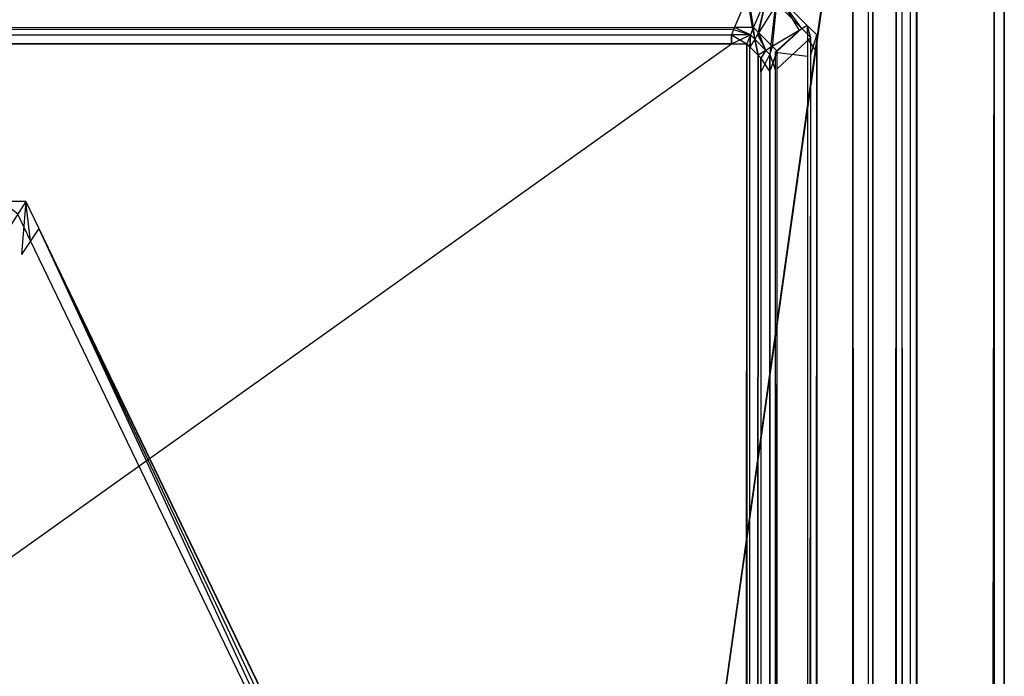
# Model space of a CAD drawing. Extents: x 0 to 0.8, y -0.501 to 0.
# Tile 108 of 109: x 0.78949 to 0.8, y -0.01061 to -0.0036. Entities that reach past the tile are written whole.
import ezdxf

# ---------------------------------------------------------------- set-up
doc = ezdxf.new("R2010")
doc.units = 0
for name, color, linetype in [('L0_KORPUS1_0', 7, 'CONTINUOUS'), ('L11_ABDECKPL_0___REPLACEMTFOREM', 7, 'CONTINUOUS'), ('L16_FL_CHE_7___REPLACEMTFOREMPT', 7, 'CONTINUOUS'), ('L17_FL_CHE_5___REPLACEMTFOREMPT', 7, 'CONTINUOUS')]:
    doc.layers.add(name, color=color, linetype=linetype)

msp = doc.modelspace()

# ---------------------------------------------------------------- linework, layer by layer
at = {"layer": 'L0_KORPUS1_0', "color": 8}
for points, invisible_edges in [([(0.797268, -0.003326, 0.000436), (0.1, -0.003682, 0.00008), (0.1, -0.003326, 0.000436), (0.797268, -0.003326, 0.000436)], 13), ([(0.1, -0.003682, 0.00008), (0.797268, -0.003326, 0.000436), (0.797121, -0.003682, 0.000079), (0.1, -0.003682, 0.00008)], 14), ([(0.797111, -0.003705, 0.007633), (0.1, -0.003361, 0.007289), (0.1, -0.003705, 0.007633), (0.797111, -0.003705, 0.007633)], 13), ([(0.1, -0.003361, 0.007289), (0.797111, -0.003705, 0.007633), (0.797254, -0.003361, 0.007289), (0.1, -0.003361, 0.007289)], 14), ([(0.797314, -0.003705, 0.007633), (0.797254, -0.003361, 0.007289), (0.797111, -0.003705, 0.007633), (0.797314, -0.003705, 0.007633)], 13), ([(0.797268, -0.003326, 0.000436), (0.797324, -0.003682, 0.000079), (0.797121, -0.003682, 0.000079), (0.797268, -0.003326, 0.000436)], 13), ([(0.797254, -0.003361, 0.007289), (0.797314, -0.003705, 0.007633), (0.797457, -0.003361, 0.007289), (0.797254, -0.003361, 0.007289)], 14), ([(0.797324, -0.003682, 0.000079), (0.797268, -0.003326, 0.000436), (0.797472, -0.003326, 0.000436), (0.797324, -0.003682, 0.000079)], 14), ([(0.797367, -0.003758, 0.007633), (0.797457, -0.003361, 0.007289), (0.797314, -0.003705, 0.007633), (0.797367, -0.003758, 0.007633)], 13), ([(0.797472, -0.003326, 0.000436), (0.797379, -0.003738, 0.000079), (0.797324, -0.003682, 0.000079), (0.797472, -0.003326, 0.000436)], 13), ([(0.797457, -0.003361, 0.007289), (0.797367, -0.003758, 0.007633), (0.797554, -0.003458, 0.007289), (0.797457, -0.003361, 0.007289)], 14), ([(0.797379, -0.003738, 0.000079), (0.797472, -0.003326, 0.000436), (0.797573, -0.003427, 0.000436), (0.797379, -0.003738, 0.000079)], 14), ([(0.797506, -0.003896, 0.007633), (0.797554, -0.003458, 0.007289), (0.797367, -0.003758, 0.007633), (0.797506, -0.003896, 0.007633)], 13), ([(0.797573, -0.003427, 0.000436), (0.797526, -0.003884, 0.000079), (0.797379, -0.003738, 0.000079), (0.797573, -0.003427, 0.000436)], 13), ([(0.797554, -0.003458, 0.007289), (0.797506, -0.003896, 0.007633), (0.797809, -0.003713, 0.007289), (0.797554, -0.003458, 0.007289)], 14), ([(0.797526, -0.003884, 0.000079), (0.797573, -0.003427, 0.000436), (0.79784, -0.003694, 0.000436), (0.797526, -0.003884, 0.000079)], 14), ([(0.797809, -0.003713, 0.007289), (0.797608, -0.003372, 0.00719), (0.797554, -0.003458, 0.007289), (0.797809, -0.003713, 0.007289)], 13), ([(0.797608, -0.003372, 0.0005), (0.79784, -0.003694, 0.000436), (0.797573, -0.003427, 0.000436), (0.797608, -0.003372, 0.0005)], 13), ([(0.797608, -0.003372, 0.007018), (0.797896, -0.00366, 0.00719), (0.797896, -0.00366, 0.007018), (0.797608, -0.003372, 0.007018)], 13), ([(0.797896, -0.00366, 0.00719), (0.797608, -0.003372, 0.007018), (0.797608, -0.003372, 0.00719), (0.797896, -0.00366, 0.00719)], 14), ([(0.797608, -0.003372, 0.00719), (0.797809, -0.003713, 0.007289), (0.797896, -0.00366, 0.00719), (0.797608, -0.003372, 0.00719)], 14), ([(0.797608, -0.003372, 0.000565), (0.797896, -0.00366, 0.007018), (0.797896, -0.00366, 0.000565), (0.797608, -0.003372, 0.000565)], 13), ([(0.797896, -0.00366, 0.007018), (0.797608, -0.003372, 0.000565), (0.797608, -0.003372, 0.007018), (0.797896, -0.00366, 0.007018)], 14), ([(0.797608, -0.003372, 0.0005), (0.797896, -0.00366, 0.000565), (0.797896, -0.00366, 0.0005), (0.797608, -0.003372, 0.0005)], 13), ([(0.797896, -0.00366, 0.000565), (0.797608, -0.003372, 0.0005), (0.797608, -0.003372, 0.000565), (0.797896, -0.00366, 0.000565)], 14), ([(0.79784, -0.003694, 0.000436), (0.797608, -0.003372, 0.0005), (0.797896, -0.00366, 0.0005), (0.79784, -0.003694, 0.000436)], 14), ([(0.797899, -0.003803, 0.007289), (0.797896, -0.00366, 0.00719), (0.797809, -0.003713, 0.007289), (0.797899, -0.003803, 0.007289)], 13), ([(0.797896, -0.00366, 0.0005), (0.797934, -0.003788, 0.000436), (0.79784, -0.003694, 0.000436), (0.797896, -0.00366, 0.0005)], 13), ([(0.797896, -0.00366, 0.007018), (0.797998, -0.003762, 0.00719), (0.797998, -0.003762, 0.007018), (0.797896, -0.00366, 0.007018)], 13), ([(0.797998, -0.003762, 0.00719), (0.797896, -0.00366, 0.007018), (0.797896, -0.00366, 0.00719), (0.797998, -0.003762, 0.00719)], 14), ([(0.797896, -0.00366, 0.00719), (0.797899, -0.003803, 0.007289), (0.797998, -0.003762, 0.00719), (0.797896, -0.00366, 0.00719)], 14), ([(0.797896, -0.00366, 0.000565), (0.797998, -0.003762, 0.007018), (0.797998, -0.003762, 0.000565), (0.797896, -0.00366, 0.000565)], 13), ([(0.797998, -0.003762, 0.007018), (0.797896, -0.00366, 0.000565), (0.797896, -0.00366, 0.007018), (0.797998, -0.003762, 0.007018)], 14), ([(0.797896, -0.00366, 0.0005), (0.797998, -0.003762, 0.000565), (0.797998, -0.003762, 0.0005), (0.797896, -0.00366, 0.0005)], 13), ([(0.797998, -0.003762, 0.000565), (0.797896, -0.00366, 0.0005), (0.797896, -0.00366, 0.000565), (0.797998, -0.003762, 0.000565)], 14), ([(0.797934, -0.003788, 0.000436), (0.797896, -0.00366, 0.0005), (0.797998, -0.003762, 0.0005), (0.797934, -0.003788, 0.000436)], 14), ([(0.797121, -0.003682, 0.000079), (0.1, -0.003762), (0.1, -0.003682, 0.00008), (0.797121, -0.003682, 0.000079)], 13), ([(0.1, -0.003762), (0.797121, -0.003682, 0.000079), (0.797088, -0.003762), (0.1, -0.003762)], 14), ([(0.797088, -0.003762, 0.00769), (0.1, -0.003705, 0.007633), (0.1, -0.003762, 0.00769), (0.797088, -0.003762, 0.00769)], 13), ([(0.1, -0.003705, 0.007633), (0.797088, -0.003762, 0.00769), (0.797111, -0.003705, 0.007633), (0.1, -0.003705, 0.007633)], 14), ([(0.797088, -0.003762), (0.1, -0.003856), (0.1, -0.003762), (0.797088, -0.003762)], 13), ([(0.1, -0.003856), (0.797088, -0.003762), (0.797088, -0.003856), (0.1, -0.003856)], 14), ([(0.797088, -0.003857, 0.00769), (0.1, -0.003762, 0.00769), (0.1, -0.003857, 0.00769), (0.797088, -0.003857, 0.00769)], 13), ([(0.1, -0.003762, 0.00769), (0.797088, -0.003857, 0.00769), (0.797088, -0.003762, 0.00769), (0.1, -0.003762, 0.00769)], 14), ([(0.797121, -0.003682, 0.000079), (0.797291, -0.003762), (0.797088, -0.003762), (0.797121, -0.003682, 0.000079)], 13), ([(0.797291, -0.003762, 0.00769), (0.797111, -0.003705, 0.007633), (0.797088, -0.003762, 0.00769), (0.797291, -0.003762, 0.00769)], 13), ([(0.797291, -0.003762), (0.797088, -0.003856), (0.797088, -0.003762), (0.797291, -0.003762)], 13), ([(0.797088, -0.003856), (0.797291, -0.003762), (0.797252, -0.003856), (0.797088, -0.003856)], 14), ([(0.797251, -0.003857, 0.00769), (0.797088, -0.003762, 0.00769), (0.797088, -0.003857, 0.00769), (0.797251, -0.003857, 0.00769)], 13), ([(0.797088, -0.003762, 0.00769), (0.797251, -0.003857, 0.00769), (0.797291, -0.003762, 0.00769), (0.797088, -0.003762, 0.00769)], 14), ([(0.797111, -0.003705, 0.007633), (0.797291, -0.003762, 0.00769), (0.797314, -0.003705, 0.007633), (0.797111, -0.003705, 0.007633)], 14), ([(0.797291, -0.003762), (0.797121, -0.003682, 0.000079), (0.797324, -0.003682, 0.000079), (0.797291, -0.003762)], 14), ([(0.797284, -0.003891, 0.00769), (0.797291, -0.003762, 0.00769), (0.797251, -0.003857, 0.00769), (0.797284, -0.003891, 0.00769)], 13), ([(0.797291, -0.003762), (0.797285, -0.003889), (0.797252, -0.003856), (0.797291, -0.003762)], 13), ([(0.797291, -0.003762, 0.00769), (0.797284, -0.003891, 0.00769), (0.797336, -0.003807, 0.00769), (0.797291, -0.003762, 0.00769)], 14), ([(0.797285, -0.003889), (0.797291, -0.003762), (0.797336, -0.003807), (0.797285, -0.003889)], 14), ([(0.797324, -0.003682, 0.000079), (0.797336, -0.003807), (0.797291, -0.003762), (0.797324, -0.003682, 0.000079)], 13), ([(0.797336, -0.003807, 0.00769), (0.797314, -0.003705, 0.007633), (0.797291, -0.003762, 0.00769), (0.797336, -0.003807, 0.00769)], 13), ([(0.797314, -0.003705, 0.007633), (0.797336, -0.003807, 0.00769), (0.797367, -0.003758, 0.007633), (0.797314, -0.003705, 0.007633)], 14), ([(0.797336, -0.003807), (0.797324, -0.003682, 0.000079), (0.797379, -0.003738, 0.000079), (0.797336, -0.003807)], 14), ([(0.797379, -0.003738, 0.000079), (0.797456, -0.003927), (0.797336, -0.003807), (0.797379, -0.003738, 0.000079)], 13), ([(0.797456, -0.003927, 0.00769), (0.797367, -0.003758, 0.007633), (0.797336, -0.003807, 0.00769), (0.797456, -0.003927, 0.00769)], 13), ([(0.797367, -0.003758, 0.007633), (0.797456, -0.003927, 0.00769), (0.797506, -0.003896, 0.007633), (0.797367, -0.003758, 0.007633)], 14), ([(0.797456, -0.003927), (0.797379, -0.003738, 0.000079), (0.797526, -0.003884, 0.000079), (0.797456, -0.003927)], 14), ([(0.797555, -0.003945, 0.007633), (0.797809, -0.003713, 0.007289), (0.797506, -0.003896, 0.007633), (0.797555, -0.003945, 0.007633)], 13), ([(0.79784, -0.003694, 0.000436), (0.797577, -0.003936, 0.000079), (0.797526, -0.003884, 0.000079), (0.79784, -0.003694, 0.000436)], 13), ([(0.797809, -0.003713, 0.007289), (0.797555, -0.003945, 0.007633), (0.797899, -0.003803, 0.007289), (0.797809, -0.003713, 0.007289)], 14), ([(0.797577, -0.003936, 0.000079), (0.79784, -0.003694, 0.000436), (0.797934, -0.003788, 0.000436), (0.797577, -0.003936, 0.000079)], 14), ([(0.797899, -0.003803, 0.007289), (0.797998, -0.003948, 0.00719), (0.797998, -0.003762, 0.00719), (0.797899, -0.003803, 0.007289)], 14), ([(0.797998, -0.003762, 0.0005), (0.797934, -0.003975, 0.000436), (0.797934, -0.003788, 0.000436), (0.797998, -0.003762, 0.0005)], 13), ([(0.797934, -0.003975, 0.000436), (0.797998, -0.003762, 0.0005), (0.797998, -0.003948, 0.0005), (0.797934, -0.003975, 0.000436)], 14), ([(0.797998, -0.003948, 0.000565), (0.797998, -0.003762, 0.007018), (0.797998, -0.003948, 0.007018), (0.797998, -0.003948, 0.000565)], 13), ([(0.797998, -0.003762, 0.007018), (0.797998, -0.003948, 0.000565), (0.797998, -0.003762, 0.000565), (0.797998, -0.003762, 0.007018)], 14), ([(0.797998, -0.003948, 0.007018), (0.797998, -0.003762, 0.00719), (0.797998, -0.003948, 0.00719), (0.797998, -0.003948, 0.007018)], 13), ([(0.797998, -0.003762, 0.00719), (0.797998, -0.003948, 0.007018), (0.797998, -0.003762, 0.007018), (0.797998, -0.003762, 0.00719)], 14), ([(0.797998, -0.003948, 0.0005), (0.797998, -0.003762, 0.000565), (0.797998, -0.003948, 0.000565), (0.797998, -0.003948, 0.0005)], 13), ([(0.797998, -0.003762, 0.000565), (0.797998, -0.003948, 0.0005), (0.797998, -0.003762, 0.0005), (0.797998, -0.003762, 0.000565)], 14), ([(0.797088, -0.003856), (0.1, -0.500668), (0.1, -0.003856), (0.797088, -0.003856)], 13), ([(0.1, -0.500668), (0.797088, -0.003856), (0.797091, -0.500668), (0.1, -0.500668)], 10), ([(0.797091, -0.500666, 0.00769), (0.1, -0.003857, 0.00769), (0.1, -0.500666, 0.00769), (0.797091, -0.500666, 0.00769)], 13), ([(0.1, -0.003857, 0.00769), (0.797091, -0.500666, 0.00769), (0.797088, -0.003857, 0.00769), (0.1, -0.003857, 0.00769)], 10), ([(0.797091, -0.500668), (0.797088, -0.003856), (0.797252, -0.003856), (0.797091, -0.500668)], 13), ([(0.797088, -0.003857, 0.00769), (0.797091, -0.500666, 0.00769), (0.797251, -0.003857, 0.00769), (0.797088, -0.003857, 0.00769)], 13), ([(0.797091, -0.500668), (0.797252, -0.003856), (0.797252, -0.500668), (0.797091, -0.500668)], 10), ([(0.797251, -0.003857, 0.00769), (0.797091, -0.500666, 0.00769), (0.797251, -0.500666, 0.00769), (0.797251, -0.003857, 0.00769)], 10), ([(0.797251, -0.003857, 0.00769), (0.797251, -0.500666, 0.00769), (0.797288, -0.500629, 0.00769), (0.797251, -0.003857, 0.00769)], 13), ([(0.797251, -0.003857, 0.00769), (0.797288, -0.500629, 0.00769), (0.797284, -0.003891, 0.00769), (0.797251, -0.003857, 0.00769)], 10), ([(0.797252, -0.500668), (0.797252, -0.003856), (0.797285, -0.003889), (0.797252, -0.500668)], 13), ([(0.797372, -0.003978, 0.00769), (0.797336, -0.003807, 0.00769), (0.797284, -0.003891, 0.00769), (0.797372, -0.003978, 0.00769)], 13), ([(0.797336, -0.003807), (0.797373, -0.003977), (0.797285, -0.003889), (0.797336, -0.003807)], 13), ([(0.797336, -0.003807, 0.00769), (0.797372, -0.003978, 0.00769), (0.797456, -0.003927, 0.00769), (0.797336, -0.003807, 0.00769)], 14), ([(0.797373, -0.003977), (0.797336, -0.003807), (0.797456, -0.003927), (0.797373, -0.003977)], 14), ([(0.797526, -0.003884, 0.000079), (0.797498, -0.003969), (0.797456, -0.003927), (0.797526, -0.003884, 0.000079)], 13), ([(0.797498, -0.003969), (0.797526, -0.003884, 0.000079), (0.797577, -0.003936, 0.000079), (0.797498, -0.003969)], 14), ([(0.797555, -0.003945, 0.007633), (0.797899, -0.003989, 0.007289), (0.797899, -0.003803, 0.007289), (0.797555, -0.003945, 0.007633)], 14), ([(0.797934, -0.003788, 0.000436), (0.797577, -0.004122, 0.000079), (0.797577, -0.003936, 0.000079), (0.797934, -0.003788, 0.000436)], 13), ([(0.797577, -0.004122, 0.000079), (0.797934, -0.003788, 0.000436), (0.797934, -0.003975, 0.000436), (0.797577, -0.004122, 0.000079)], 14), ([(0.797998, -0.003948, 0.00719), (0.797899, -0.003803, 0.007289), (0.797899, -0.003989, 0.007289), (0.797998, -0.003948, 0.00719)], 13), ([(0.797252, -0.500668), (0.797285, -0.003889), (0.797289, -0.500631), (0.797252, -0.500668)], 10), ([(0.797284, -0.003891, 0.00769), (0.797288, -0.500629, 0.00769), (0.797372, -0.003978, 0.00769), (0.797284, -0.003891, 0.00769)], 13), ([(0.797289, -0.500631), (0.797285, -0.003889), (0.797373, -0.003977), (0.797289, -0.500631)], 13), ([(0.797372, -0.003978, 0.00769), (0.797288, -0.500629, 0.00769), (0.797366, -0.500551, 0.00769), (0.797372, -0.003978, 0.00769)], 10), ([(0.797289, -0.500631), (0.797373, -0.003977), (0.797368, -0.500552), (0.797289, -0.500631)], 10), ([(0.797372, -0.003978, 0.00769), (0.797366, -0.500551, 0.00769), (0.797402, -0.500515, 0.00769), (0.797372, -0.003978, 0.00769)], 15), ([(0.797368, -0.500552), (0.797373, -0.003977), (0.797404, -0.500516), (0.797368, -0.500552)], 15), ([(0.797402, -0.004009, 0.00769), (0.797456, -0.003927, 0.00769), (0.797372, -0.003978, 0.00769), (0.797402, -0.004009, 0.00769)], 13), ([(0.797372, -0.003978, 0.00769), (0.797402, -0.500515, 0.00769), (0.797402, -0.004009, 0.00769), (0.797372, -0.003978, 0.00769)], 15), ([(0.797456, -0.003927), (0.797404, -0.004008), (0.797373, -0.003977), (0.797456, -0.003927)], 13), ([(0.797404, -0.500516), (0.797373, -0.003977), (0.797404, -0.004008), (0.797404, -0.500516)], 15), ([(0.797456, -0.003927, 0.00769), (0.797402, -0.004009, 0.00769), (0.797498, -0.003969, 0.00769), (0.797456, -0.003927, 0.00769)], 14), ([(0.797402, -0.004009, 0.00769), (0.797498, -0.004155, 0.00769), (0.797498, -0.003969, 0.00769), (0.797402, -0.004009, 0.00769)], 14), ([(0.797404, -0.004008), (0.797456, -0.003927), (0.797498, -0.003969), (0.797404, -0.004008)], 14), ([(0.797498, -0.003969), (0.797404, -0.004155), (0.797404, -0.004008), (0.797498, -0.003969)], 13), ([(0.797404, -0.004155), (0.797498, -0.003969), (0.797498, -0.004155), (0.797404, -0.004155)], 14), ([(0.797498, -0.003969, 0.00769), (0.797506, -0.003896, 0.007633), (0.797456, -0.003927, 0.00769), (0.797498, -0.003969, 0.00769)], 13), ([(0.797506, -0.003896, 0.007633), (0.797498, -0.003969, 0.00769), (0.797555, -0.003945, 0.007633), (0.797506, -0.003896, 0.007633)], 14), ([(0.797577, -0.003936, 0.000079), (0.797498, -0.004155), (0.797498, -0.003969), (0.797577, -0.003936, 0.000079)], 13), ([(0.797498, -0.004155), (0.797577, -0.003936, 0.000079), (0.797577, -0.004122, 0.000079), (0.797498, -0.004155)], 14), ([(0.797498, -0.003969, 0.00769), (0.797555, -0.004132, 0.007633), (0.797555, -0.003945, 0.007633), (0.797498, -0.003969, 0.00769)], 14), ([(0.797555, -0.004132, 0.007633), (0.797498, -0.003969, 0.00769), (0.797498, -0.004155, 0.00769), (0.797555, -0.004132, 0.007633)], 13), ([(0.797899, -0.003989, 0.007289), (0.797555, -0.003945, 0.007633), (0.797555, -0.004132, 0.007633), (0.797899, -0.003989, 0.007289)], 13), ([(0.797555, -0.004132, 0.007633), (0.797899, -0.500512, 0.007289), (0.797899, -0.003989, 0.007289), (0.797555, -0.004132, 0.007633)], 14), ([(0.797934, -0.003975, 0.000436), (0.797577, -0.500379, 0.000079), (0.797577, -0.004122, 0.000079), (0.797934, -0.003975, 0.000436)], 13), ([(0.797577, -0.500379, 0.000079), (0.797934, -0.003975, 0.000436), (0.797934, -0.500527, 0.000436), (0.797577, -0.500379, 0.000079)], 14), ([(0.797899, -0.003989, 0.007289), (0.797998, -0.500553, 0.00719), (0.797998, -0.003948, 0.00719), (0.797899, -0.003989, 0.007289)], 14), ([(0.797998, -0.500553, 0.00719), (0.797899, -0.003989, 0.007289), (0.797899, -0.500512, 0.007289), (0.797998, -0.500553, 0.00719)], 13), ([(0.797998, -0.003948, 0.0005), (0.797934, -0.500527, 0.000436), (0.797934, -0.003975, 0.000436), (0.797998, -0.003948, 0.0005)], 13), ([(0.797934, -0.500527, 0.000436), (0.797998, -0.003948, 0.0005), (0.797998, -0.500553, 0.0005), (0.797934, -0.500527, 0.000436)], 14), ([(0.797998, -0.500553, 0.000565), (0.797998, -0.003948, 0.007018), (0.797998, -0.500553, 0.007018), (0.797998, -0.500553, 0.000565)], 13), ([(0.797998, -0.003948, 0.007018), (0.797998, -0.500553, 0.000565), (0.797998, -0.003948, 0.000565), (0.797998, -0.003948, 0.007018)], 14), ([(0.797998, -0.500553, 0.007018), (0.797998, -0.003948, 0.00719), (0.797998, -0.500553, 0.00719), (0.797998, -0.500553, 0.007018)], 13), ([(0.797998, -0.003948, 0.00719), (0.797998, -0.500553, 0.007018), (0.797998, -0.003948, 0.007018), (0.797998, -0.003948, 0.00719)], 14), ([(0.797998, -0.500553, 0.0005), (0.797998, -0.003948, 0.000565), (0.797998, -0.500553, 0.000565), (0.797998, -0.500553, 0.0005)], 13), ([(0.797998, -0.003948, 0.000565), (0.797998, -0.500553, 0.0005), (0.797998, -0.003948, 0.0005), (0.797998, -0.003948, 0.000565)], 14), ([(0.797498, -0.004155, 0.00769), (0.797402, -0.004009, 0.00769), (0.797402, -0.004155, 0.00769), (0.797498, -0.004155, 0.00769)], 13), ([(0.797402, -0.004009, 0.00769), (0.797402, -0.500515, 0.00769), (0.797402, -0.500346, 0.00769), (0.797402, -0.004009, 0.00769)], 15), ([(0.797402, -0.004009, 0.00769), (0.797402, -0.500346, 0.00769), (0.797402, -0.004155, 0.00769), (0.797402, -0.004009, 0.00769)], 11), ([(0.797404, -0.500516), (0.797404, -0.004008), (0.797404, -0.004155), (0.797404, -0.500516)], 15), ([(0.797498, -0.500346, 0.00769), (0.797402, -0.004155, 0.00769), (0.797402, -0.500346, 0.00769), (0.797498, -0.500346, 0.00769)], 13), ([(0.797402, -0.004155, 0.00769), (0.797498, -0.500346, 0.00769), (0.797498, -0.004155, 0.00769), (0.797402, -0.004155, 0.00769)], 14), ([(0.797498, -0.004155), (0.797404, -0.500346), (0.797404, -0.004155), (0.797498, -0.004155)], 13), ([(0.797404, -0.500346), (0.797498, -0.004155), (0.797498, -0.500346), (0.797404, -0.500346)], 14), ([(0.797404, -0.500516), (0.797404, -0.004155), (0.797404, -0.500346), (0.797404, -0.500516)], 15), ([(0.797577, -0.004122, 0.000079), (0.797498, -0.500346), (0.797498, -0.004155), (0.797577, -0.004122, 0.000079)], 13), ([(0.797498, -0.500346), (0.797577, -0.004122, 0.000079), (0.797577, -0.500379, 0.000079), (0.797498, -0.500346)], 14), ([(0.797498, -0.004155, 0.00769), (0.797555, -0.50037, 0.007633), (0.797555, -0.004132, 0.007633), (0.797498, -0.004155, 0.00769)], 14), ([(0.797555, -0.50037, 0.007633), (0.797498, -0.004155, 0.00769), (0.797498, -0.500346, 0.00769), (0.797555, -0.50037, 0.007633)], 13), ([(0.797899, -0.500512, 0.007289), (0.797555, -0.004132, 0.007633), (0.797555, -0.50037, 0.007633), (0.797899, -0.500512, 0.007289)], 13)]:
    msp.add_3dface(points, dxfattribs=dict(at, invisible_edges=invisible_edges))
at = {"layer": 'L11_ABDECKPL_0___REPLACEMTFOREM', "color": 39}
for points, invisible_edges in [([(0.728221, -0.499907, 0.603217), (0.798384, -0.001093, 0.603217), (0.724135, -0.001093, 0.603217), (0.728221, -0.499907, 0.603217)], 13), ([(0.798384, -0.00109, 0.591216), (0.728221, -0.49991, 0.591216), (0.728221, -0.00109, 0.591216), (0.798384, -0.00109, 0.591216)], 13), ([(0.728221, -0.49991, 0.591216), (0.798384, -0.00109, 0.591216), (0.798335, -0.49991, 0.591216), (0.728221, -0.49991, 0.591216)], 10), ([(0.798384, -0.001093, 0.603217), (0.728221, -0.499907, 0.603217), (0.798335, -0.499907, 0.603217), (0.798384, -0.001093, 0.603217)], 10), ([(0.798335, -0.49991, 0.591216), (0.798384, -0.00109, 0.591216), (0.798548, -0.49991, 0.591216), (0.798335, -0.49991, 0.591216)], 13), ([(0.798384, -0.001093, 0.603217), (0.798335, -0.499907, 0.603217), (0.798547, -0.499907, 0.603217), (0.798384, -0.001093, 0.603217)], 13), ([(0.798548, -0.49991, 0.591216), (0.798384, -0.00109, 0.591216), (0.798548, -0.00109, 0.591216), (0.798548, -0.49991, 0.591216)], 10), ([(0.798384, -0.001093, 0.603217), (0.798547, -0.499907, 0.603217), (0.798547, -0.001093, 0.603217), (0.798384, -0.001093, 0.603217)], 10), ([(0.798547, -0.001093, 0.603217), (0.798547, -0.499907, 0.603217), (0.798597, -0.001144, 0.603217), (0.798547, -0.001093, 0.603217)], 13), ([(0.798597, -0.001144, 0.603217), (0.798547, -0.499907, 0.603217), (0.798628, -0.499826, 0.603217), (0.798597, -0.001144, 0.603217)], 10), ([(0.798548, -0.49991, 0.591216), (0.798548, -0.00109, 0.591216), (0.7986, -0.001142, 0.591216), (0.798548, -0.49991, 0.591216)], 13), ([(0.798548, -0.49991, 0.591216), (0.7986, -0.001142, 0.591216), (0.79863, -0.499828, 0.591216), (0.798548, -0.49991, 0.591216)], 10), ([(0.798597, -0.001144, 0.603217), (0.798628, -0.499826, 0.603217), (0.798848, -0.001394, 0.603217), (0.798597, -0.001144, 0.603217)], 13), ([(0.79863, -0.499828, 0.591216), (0.7986, -0.001142, 0.591216), (0.79885, -0.001392, 0.591216), (0.79863, -0.499828, 0.591216)], 13), ([(0.799892, -0.499661, 0.592108), (0.8, -0.001243, 0.592216), (0.8, -0.499706, 0.592216), (0.799892, -0.499661, 0.592108)], 13), ([(0.8, -0.001243, 0.592216), (0.799892, -0.499661, 0.592108), (0.799892, -0.001288, 0.592108), (0.8, -0.001243, 0.592216)], 14), ([(0.8, -0.001243, 0.602217), (0.799899, -0.499664, 0.602318), (0.8, -0.499706, 0.602217), (0.8, -0.001243, 0.602217)], 13), ([(0.799899, -0.499664, 0.602318), (0.8, -0.001243, 0.602217), (0.799899, -0.001285, 0.602318), (0.799899, -0.499664, 0.602318)], 14), ([(0.8, -0.001243, 0.592216), (0.8, -0.499706, 0.592394), (0.8, -0.499706, 0.592216), (0.8, -0.001243, 0.592216)], 13), ([(0.8, -0.499706, 0.592394), (0.8, -0.001243, 0.592216), (0.8, -0.001243, 0.592394), (0.8, -0.499706, 0.592394)], 14), ([(0.8, -0.001243, 0.592394), (0.8, -0.499706, 0.602079), (0.8, -0.499706, 0.592394), (0.8, -0.001243, 0.592394)], 13), ([(0.8, -0.499706, 0.602079), (0.8, -0.001243, 0.592394), (0.8, -0.001243, 0.602079), (0.8, -0.499706, 0.602079)], 14), ([(0.8, -0.001243, 0.602079), (0.8, -0.499706, 0.602217), (0.8, -0.499706, 0.602079), (0.8, -0.001243, 0.602079)], 13), ([(0.8, -0.499706, 0.602217), (0.8, -0.001243, 0.602079), (0.8, -0.001243, 0.602217), (0.8, -0.499706, 0.602217)], 14), ([(0.79906, -0.499317, 0.591276), (0.799892, -0.001288, 0.592108), (0.799892, -0.499661, 0.592108), (0.79906, -0.499317, 0.591276)], 13), ([(0.799892, -0.001288, 0.592108), (0.79906, -0.499317, 0.591276), (0.79906, -0.001632, 0.591276), (0.799892, -0.001288, 0.592108)], 14), ([(0.799899, -0.001285, 0.602318), (0.79907, -0.499321, 0.603146), (0.799899, -0.499664, 0.602318), (0.799899, -0.001285, 0.602318)], 13), ([(0.79907, -0.499321, 0.603146), (0.799899, -0.001285, 0.602318), (0.79907, -0.001627, 0.603146), (0.79907, -0.499321, 0.603146)], 14), ([(0.798848, -0.001394, 0.603217), (0.798628, -0.499826, 0.603217), (0.798839, -0.499615, 0.603217), (0.798848, -0.001394, 0.603217)], 10), ([(0.79863, -0.499828, 0.591216), (0.79885, -0.001392, 0.591216), (0.798841, -0.499617, 0.591216), (0.79863, -0.499828, 0.591216)], 10), ([(0.798848, -0.001394, 0.603217), (0.798839, -0.499615, 0.603217), (0.798907, -0.499547, 0.603217), (0.798848, -0.001394, 0.603217)], 15), ([(0.798841, -0.499617, 0.591216), (0.79885, -0.001392, 0.591216), (0.79891, -0.499548, 0.591216), (0.798841, -0.499617, 0.591216)], 15), ([(0.798848, -0.001394, 0.603217), (0.798907, -0.499547, 0.603217), (0.798907, -0.001453, 0.603217), (0.798848, -0.001394, 0.603217)], 15), ([(0.79891, -0.499548, 0.591216), (0.79885, -0.001392, 0.591216), (0.79891, -0.001452, 0.591216), (0.79891, -0.499548, 0.591216)], 15), ([(0.798907, -0.001453, 0.603217), (0.798907, -0.499547, 0.603217), (0.798907, -0.499292, 0.603217), (0.798907, -0.001453, 0.603217)], 15), ([(0.798907, -0.001453, 0.603217), (0.798907, -0.499292, 0.603217), (0.798907, -0.001657, 0.603217), (0.798907, -0.001453, 0.603217)], 15), ([(0.79891, -0.499548, 0.591216), (0.79891, -0.001452, 0.591216), (0.79891, -0.001657, 0.591216), (0.79891, -0.499548, 0.591216)], 15), ([(0.799, -0.499292, 0.603217), (0.798907, -0.001657, 0.603217), (0.798907, -0.499292, 0.603217), (0.799, -0.499292, 0.603217)], 13), ([(0.798907, -0.001657, 0.603217), (0.799, -0.499292, 0.603217), (0.799, -0.001657, 0.603217), (0.798907, -0.001657, 0.603217)], 14), ([(0.799, -0.001657, 0.591216), (0.79891, -0.499292, 0.591216), (0.79891, -0.001657, 0.591216), (0.799, -0.001657, 0.591216)], 13), ([(0.79891, -0.499292, 0.591216), (0.799, -0.001657, 0.591216), (0.799, -0.499292, 0.591216), (0.79891, -0.499292, 0.591216)], 14), ([(0.79891, -0.499548, 0.591216), (0.79891, -0.001657, 0.591216), (0.79891, -0.499292, 0.591216), (0.79891, -0.499548, 0.591216)], 15), ([(0.79907, -0.001627, 0.603146), (0.799, -0.499292, 0.603217), (0.79907, -0.499321, 0.603146), (0.79907, -0.001627, 0.603146)], 13), ([(0.799, -0.499292, 0.603217), (0.79907, -0.001627, 0.603146), (0.799, -0.001657, 0.603217), (0.799, -0.499292, 0.603217)], 14), ([(0.799, -0.499292, 0.591216), (0.79906, -0.001632, 0.591276), (0.79906, -0.499317, 0.591276), (0.799, -0.499292, 0.591216)], 13), ([(0.79906, -0.001632, 0.591276), (0.799, -0.499292, 0.591216), (0.799, -0.001657, 0.591216), (0.79906, -0.001632, 0.591276)], 14)]:
    msp.add_3dface(points, dxfattribs=dict(at, invisible_edges=invisible_edges))
at = {"layer": 'L16_FL_CHE_7___REPLACEMTFOREMPT', "color": 8}
for points, invisible_edges in [([(0.796881, -0.020747, 0.00834), (0.790217, -0.006913, 0.589032), (0.796881, -0.020747, 0.589032), (0.796881, -0.020747, 0.00834)], 13), ([(0.790217, -0.006913, 0.589032), (0.796881, -0.020747, 0.00834), (0.790217, -0.006913, 0.00834), (0.790217, -0.006913, 0.589032)], 14)]:
    msp.add_3dface(points, dxfattribs=dict(at, invisible_edges=invisible_edges))
at = {"layer": 'L17_FL_CHE_5___REPLACEMTFOREMPT', "color": 8}
for points, invisible_edges in [([(0.789301, -0.005541, 0.591042), (0.789556, -0.005541, 0.590237), (0.789301, -0.005541, 0.590237), (0.789301, -0.005541, 0.591042)], 13), ([(0.789556, -0.005541, 0.590237), (0.789301, -0.005541, 0.591042), (0.789556, -0.005541, 0.591042), (0.789556, -0.005541, 0.590237)], 14), ([(0.789471, -0.005676, 0.006922), (0.789301, -0.005541, 0.006922), (0.789556, -0.005541, 0.006922), (0.789471, -0.005676, 0.006922)], 14), ([(0.789301, -0.005541, 0.591042), (0.789377, -0.005825, 0.591042), (0.789556, -0.005541, 0.591042), (0.789301, -0.005541, 0.591042)], 14), ([(0.789301, -0.005541, 0.007135), (0.789556, -0.005541, 0.006922), (0.789301, -0.005541, 0.006922), (0.789301, -0.005541, 0.007135)], 13), ([(0.789556, -0.005541, 0.006922), (0.789301, -0.005541, 0.007135), (0.789556, -0.005541, 0.007135), (0.789556, -0.005541, 0.006922)], 14), ([(0.789301, -0.005541, 0.590237), (0.789556, -0.005541, 0.007135), (0.789301, -0.005541, 0.007135), (0.789301, -0.005541, 0.590237)], 13), ([(0.789556, -0.005541, 0.007135), (0.789301, -0.005541, 0.590237), (0.789556, -0.005541, 0.590237), (0.789556, -0.005541, 0.007135)], 14), ([(0.789513, -0.006106, 0.591042), (0.789556, -0.005541, 0.591042), (0.789377, -0.005825, 0.591042), (0.789513, -0.006106, 0.591042)], 13), ([(0.789556, -0.005541, 0.006922), (0.789608, -0.005961, 0.006922), (0.789471, -0.005676, 0.006922), (0.789556, -0.005541, 0.006922)], 13), ([(0.789556, -0.005541, 0.591042), (0.789513, -0.006106, 0.591042), (0.789695, -0.005829, 0.591042), (0.789556, -0.005541, 0.591042)], 14), ([(0.789695, -0.005829, 0.590237), (0.789556, -0.005541, 0.591042), (0.789695, -0.005829, 0.591042), (0.789695, -0.005829, 0.590237)], 13), ([(0.789556, -0.005541, 0.591042), (0.789695, -0.005829, 0.590237), (0.789556, -0.005541, 0.590237), (0.789556, -0.005541, 0.591042)], 14), ([(0.789608, -0.005961, 0.006922), (0.789556, -0.005541, 0.006922), (0.789695, -0.005829, 0.006922), (0.789608, -0.005961, 0.006922)], 14), ([(0.789695, -0.005829, 0.006922), (0.789556, -0.005541, 0.007135), (0.789695, -0.005829, 0.007135), (0.789695, -0.005829, 0.006922)], 13), ([(0.789556, -0.005541, 0.007135), (0.789695, -0.005829, 0.006922), (0.789556, -0.005541, 0.006922), (0.789556, -0.005541, 0.007135)], 14), ([(0.789695, -0.005829, 0.007135), (0.789556, -0.005541, 0.590237), (0.789695, -0.005829, 0.590237), (0.789695, -0.005829, 0.007135)], 13), ([(0.789556, -0.005541, 0.590237), (0.789695, -0.005829, 0.007135), (0.789556, -0.005541, 0.007135), (0.789556, -0.005541, 0.590237)], 14), ([(0.789234, -0.025831, 0.006922), (0.789471, -0.005676, 0.006922), (0.796986, -0.022236, 0.006922), (0.789234, -0.025831, 0.006922)], 15), ([(0.796986, -0.022236, 0.006922), (0.789471, -0.005676, 0.006922), (0.789608, -0.005961, 0.006922), (0.796986, -0.022236, 0.006922)], 15), ([(0.789377, -0.005825, 0.591042), (0.789171, -0.025695, 0.591042), (0.796792, -0.022161, 0.591042), (0.789377, -0.005825, 0.591042)], 15), ([(0.789377, -0.005825, 0.591042), (0.796792, -0.022161, 0.591042), (0.789513, -0.006106, 0.591042), (0.789377, -0.005825, 0.591042)], 15), ([(0.797025, -0.021695, 0.591042), (0.789695, -0.005829, 0.591042), (0.789513, -0.006106, 0.591042), (0.797025, -0.021695, 0.591042)], 13), ([(0.789695, -0.005829, 0.006922), (0.797223, -0.021762, 0.006922), (0.789608, -0.005961, 0.006922), (0.789695, -0.005829, 0.006922)], 13), ([(0.796881, -0.02074, 0.589032), (0.789695, -0.005829, 0.590237), (0.797403, -0.021823, 0.590237), (0.796881, -0.02074, 0.589032)], 13), ([(0.789695, -0.005829, 0.590237), (0.796881, -0.02074, 0.589032), (0.790217, -0.006913, 0.589032), (0.789695, -0.005829, 0.590237)], 14), ([(0.790217, -0.006913, 0.00834), (0.789695, -0.005829, 0.590237), (0.790217, -0.006913, 0.589032), (0.790217, -0.006913, 0.00834)], 13), ([(0.789695, -0.005829, 0.590237), (0.790217, -0.006913, 0.00834), (0.789695, -0.005829, 0.007135), (0.789695, -0.005829, 0.590237)], 14), ([(0.789695, -0.005829, 0.007135), (0.796881, -0.02074, 0.00834), (0.797403, -0.021823, 0.007135), (0.789695, -0.005829, 0.007135)], 13), ([(0.796881, -0.02074, 0.00834), (0.789695, -0.005829, 0.007135), (0.790217, -0.006913, 0.00834), (0.796881, -0.02074, 0.00834)], 14), ([(0.797403, -0.021823, 0.590237), (0.789695, -0.005829, 0.591042), (0.797403, -0.021823, 0.591042), (0.797403, -0.021823, 0.590237)], 13), ([(0.789695, -0.005829, 0.591042), (0.797403, -0.021823, 0.590237), (0.789695, -0.005829, 0.590237), (0.789695, -0.005829, 0.591042)], 14), ([(0.789695, -0.005829, 0.591042), (0.797025, -0.021695, 0.591042), (0.797403, -0.021823, 0.591042), (0.789695, -0.005829, 0.591042)], 14), ([(0.797223, -0.021762, 0.006922), (0.789695, -0.005829, 0.006922), (0.797403, -0.021823, 0.006922), (0.797223, -0.021762, 0.006922)], 14), ([(0.797403, -0.021823, 0.006922), (0.789695, -0.005829, 0.007135), (0.797403, -0.021823, 0.007135), (0.797403, -0.021823, 0.006922)], 13), ([(0.789695, -0.005829, 0.007135), (0.797403, -0.021823, 0.006922), (0.789695, -0.005829, 0.006922), (0.789695, -0.005829, 0.007135)], 14), ([(0.796986, -0.022236, 0.006922), (0.789608, -0.005961, 0.006922), (0.797223, -0.021762, 0.006922), (0.796986, -0.022236, 0.006922)], 15), ([(0.789513, -0.006106, 0.591042), (0.796792, -0.022161, 0.591042), (0.797025, -0.021695, 0.591042), (0.789513, -0.006106, 0.591042)], 15)]:
    msp.add_3dface(points, dxfattribs=dict(at, invisible_edges=invisible_edges))

doc.saveas('drawing.dxf')
